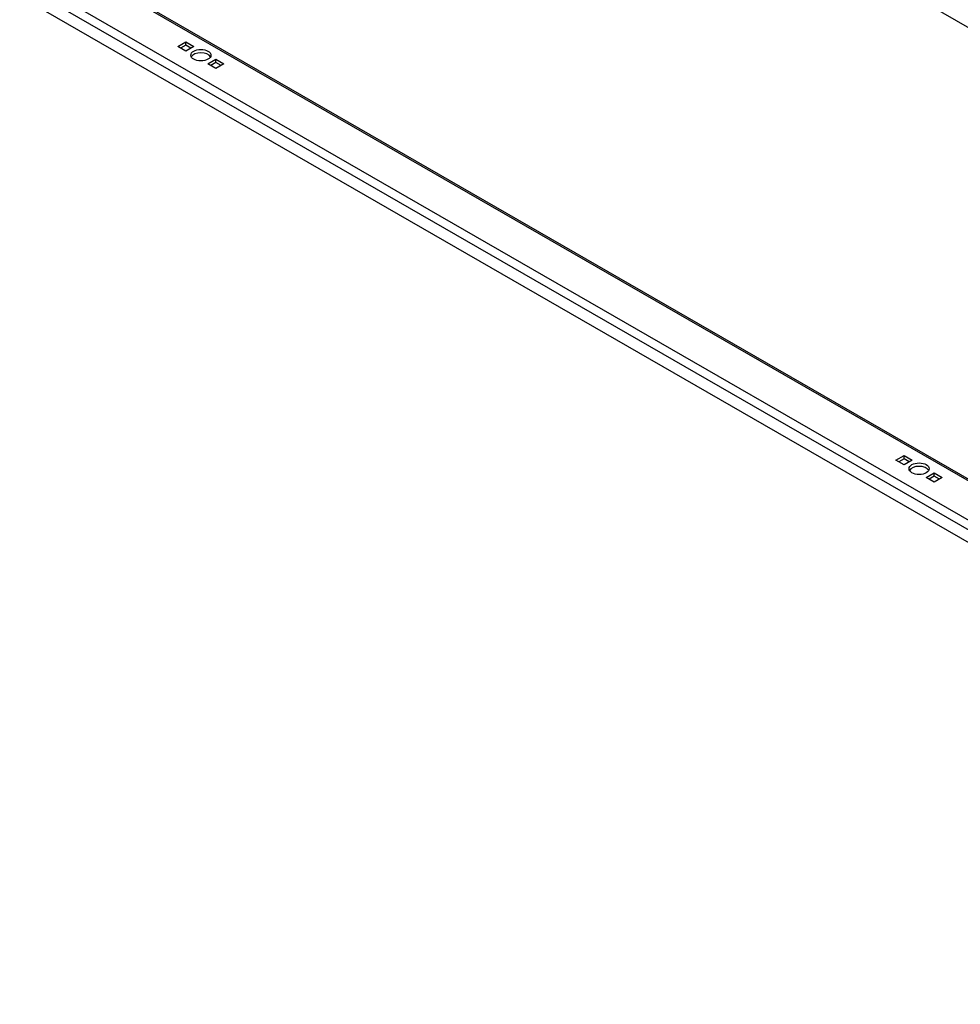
# Model space of a CAD drawing. Header units: inches. Extents: x 17 to 428, y 46 to 203.
# Tile 66 of 114: x 361 to 377, y 158 to 174. Entities that reach past the tile are written whole.
import ezdxf

# ---------------------------------------------------------------- set-up
doc = ezdxf.new("R2010")
doc.units = ezdxf.units.IN
doc.header["$MEASUREMENT"] = 0
doc.layers.add('Visible Edges(ANSI)', color=7, linetype='Continuous', lineweight=25)
doc.layers.add('Visible Tangent Edges(ANSI)', color=7, linetype='Continuous', lineweight=25)

msp = doc.modelspace()

# ---------------------------------------------------------------- linework, layer by layer
at = {"layer": 'Visible Edges(ANSI)'}
for p, q in [((362.168, 175.074), (390.012, 159.04)), ((390.082, 157.955), (361.386, 174.48)), ((363.976, 173.659), (364.108, 173.735)), ((364.108, 173.735), (364.24, 173.659)), ((364.108, 173.679), (364.108, 173.735)), ((364.108, 173.582), (363.976, 173.659)), ((364.108, 173.679), (364.024, 173.631)), ((364.192, 173.631), (364.108, 173.679)), ((364.24, 173.659), (364.108, 173.582)), ((364.471, 173.374), (364.603, 173.45)), ((364.603, 173.297), (364.471, 173.374)), ((364.603, 173.394), (364.519, 173.346)), ((364.603, 173.45), (364.735, 173.374)), ((364.603, 173.394), (364.603, 173.45)), ((364.687, 173.346), (364.603, 173.394)), ((364.735, 173.374), (364.603, 173.297)), ((375.75, 166.878), (375.883, 166.954)), ((375.883, 166.954), (376.015, 166.878)), ((375.883, 166.899), (375.883, 166.954)), ((375.883, 166.802), (375.75, 166.878)), ((375.883, 166.899), (375.799, 166.85)), ((375.967, 166.85), (375.883, 166.899)), ((376.015, 166.878), (375.883, 166.802)), ((376.245, 166.593), (376.378, 166.669)), ((376.378, 166.517), (376.245, 166.593)), ((376.378, 166.614), (376.294, 166.565)), ((376.378, 166.669), (376.51, 166.593)), ((376.378, 166.614), (376.378, 166.669)), ((376.462, 166.565), (376.378, 166.614)), ((376.51, 166.593), (376.378, 166.517))]:
    msp.add_line(p, q, dxfattribs=at)
for centre in [(364.356, 173.516), (376.13, 166.736)]:
    msp.add_ellipse(centre, major_axis=(0.165, 0), ratio=0.575862, dxfattribs=at)
for centre in [(364.356, 173.46), (376.13, 166.68)]:
    msp.add_ellipse(centre, major_axis=(0.165, 0), ratio=0.575862, start_param=0.296885, end_param=2.844708, dxfattribs=at)
at = {"layer": 'Visible Tangent Edges(ANSI)'}
for p, q in [((368.604, 178.77), (390.012, 166.442)), ((390.012, 159.006), (362.145, 175.054)), ((390.041, 158.188), (361.427, 174.665)), ((361.589, 174.734), (390.012, 158.366))]:
    msp.add_line(p, q, dxfattribs=at)

doc.saveas('drawing.dxf')
